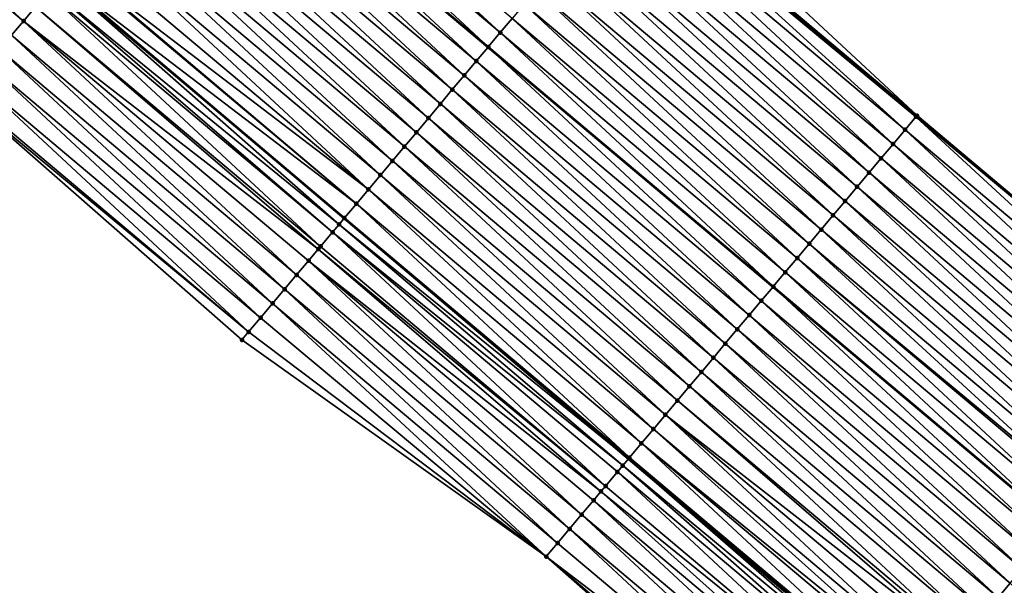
# Model space of a CAD drawing. Header units: feet. Extents: x 2017353 to 2024169, y 808050 to 818690.
# Tile 129 of 256: x 2017718 to 2017771, y 818279 to 818310. Entities that reach past the tile are written whole.
import ezdxf

# ---------------------------------------------------------------- set-up
doc = ezdxf.new("R2010")
doc.units = ezdxf.units.FT
doc.header["$MEASUREMENT"] = 0
for name, color, linetype, lineweight in [('EP_Travel Lane', 172, 'Continuous', 53), ('SB-Road Shots', 141, 'Continuous', 100), ('SB-Road X-Section', 40, 'Continuous', 13), ('STRIPING', 60, 'Continuous', 53)]:
    doc.layers.add(name, color=color, linetype=linetype, lineweight=lineweight)
doc.layers.add('I-77-MM15-17_SB-Surface-BORDER', color=7, linetype='Continuous')
doc.layers.add('I-77-MM15-17_SB-Surface-TIN', color=7, linetype='Continuous')

msp = doc.modelspace()

# ---------------------------------------------------------------- linework, layer by layer
at = {"layer": 'EP_Travel Lane'}
for points in [[(2017643.864532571, 818407.4377729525, 275.885903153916), (2017659.161856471, 818394.5552718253, 275.702010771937), (2017674.456626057, 818381.6877561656, 275.5280251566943), (2017689.764920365, 818368.8178624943, 275.378852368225), (2017705.073134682, 818355.9480360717, 275.2171115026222), (2017720.381397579, 818343.0781688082, 275.0630044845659), (2017735.68966035, 818330.2083016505, 274.9088807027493), (2017750.997835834, 818317.338507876, 274.7410282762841), (2017766.306006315, 818304.4687183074, 274.5723861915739), (2017781.614165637, 818291.5989381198, 274.4019925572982), (2017796.92232634, 818278.7291567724, 274.2318107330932), (2017812.230470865, 818265.8593890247, 274.0590953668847), (2017827.539320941, 818252.9853399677, 273.878404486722), (2017842.844323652, 818240.1119363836, 273.6979769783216)], [(2017643.932074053, 818376.476048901, 275.2581242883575), (2017659.216473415, 818363.5659910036, 275.0733244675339), (2017674.481934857, 818350.6450725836, 274.9300880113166), (2017689.747220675, 818337.7243028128, 274.7591509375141), (2017705.01265402, 818324.8034081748, 274.6114803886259), (2017720.278141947, 818311.8824673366, 274.4724148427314), (2017735.543420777, 818298.9617034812, 274.3003792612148), (2017750.80865006, 818286.0409815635, 274.1205327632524), (2017766.073882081, 818273.1202573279, 273.9411159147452), (2017781.339145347, 818260.1995066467, 273.7666296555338), (2017796.604394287, 818247.278768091, 273.5898770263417), (2017811.895627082, 818234.39319092, 273.3838735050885), (2017827.208647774, 818221.5290658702, 273.2230274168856), (2017842.521605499, 818208.6649937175, 273.0523316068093)]]:
    msp.add_polyline3d(points, dxfattribs=at)
at = {"layer": 'I-77-MM15-17_SB-Surface-BORDER', "color": 3, "linetype": 'Continuous', "lineweight": -3}
for points in [[(2017644.287278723, 818407.9399616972, 275.8694936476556), (2017659.215244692, 818394.6186659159, 275.7021547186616), (2017674.4635599, 818381.6960045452, 275.5279622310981), (2017689.952734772, 818369.0412532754, 275.3794700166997), (2017705.948071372, 818356.9887123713, 275.2194896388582), (2017721.031836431, 818343.8518593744, 275.0617655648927), (2017736.33999287, 818330.9820817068, 274.8909142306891), (2017751.648237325, 818318.1122300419, 274.733900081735), (2017766.312940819, 818304.4769667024, 274.5723830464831), (2017781.621100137, 818291.6071866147, 274.4019811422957), (2017797.267331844, 818279.139498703, 274.2341506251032), (2017812.46875516, 818266.1428200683, 274.0590878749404), (2017828.094109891, 818253.6450258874, 273.8702814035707), (2017844.485018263, 818242.0625397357, 273.6975767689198)], [(2017841.416976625, 818207.3521474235, 273.0190924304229), (2017826.559394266, 818220.7573008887, 273.2135307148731), (2017810.427041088, 818232.6476979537, 273.3462616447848), (2017794.21558387, 818244.4383593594, 273.512512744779), (2017777.604777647, 818255.7595397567, 273.61678531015), (2017761.406667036, 818267.5712990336, 273.7449264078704), (2017746.392745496, 818280.7905697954, 273.9536691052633), (2017730.046090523, 818292.425761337, 274.0724665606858), (2017715.003765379, 818305.6119222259, 274.2289093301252), (2017700.319797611, 818319.2242442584, 274.3925274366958), (2017685.966953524, 818333.229946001, 274.5933572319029), (2017672.083489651, 818347.7932672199, 274.8477976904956), (2017656.551811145, 818360.3978139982, 274.9690070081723), (2017642.417888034, 818374.6786564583, 275.2063490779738)]]:
    msp.add_polyline3d(points, dxfattribs=at)
at = {"layer": 'I-77-MM15-17_SB-Surface-TIN', "color": 128, "linetype": 'Continuous', "lineweight": -3}
for points in [[(2017718.318531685, 818309.5525004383, 274.401009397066), (2017703.537761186, 818323.0497164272, 274.5617245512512), (2017703.010149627, 818322.4224677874, 274.5363888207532)], [(2017718.318531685, 818309.5525004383, 274.401009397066), (2017718.95780461, 818310.3125169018, 274.4301807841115), (2017703.537761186, 818323.0497164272, 274.5617245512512)], [(2017717.674807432, 818308.7872428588, 274.3676876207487), (2017718.318531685, 818309.5525004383, 274.401009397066), (2017703.010149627, 818322.4224677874, 274.5363888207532)], [(2017743.924769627, 818308.9281106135, 274.526404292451), (2017729.205438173, 818322.498165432, 274.7057675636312), (2017728.616487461, 818321.7979939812, 274.6774887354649)], [(2017743.924769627, 818308.9281106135, 274.526404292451), (2017744.568440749, 818309.6934128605, 274.5513714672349), (2017729.205438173, 818322.498165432, 274.7057675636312)], [(2017743.281088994, 818308.1628163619, 274.4999416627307), (2017728.616487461, 818321.7979939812, 274.6774887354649), (2017727.972798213, 818321.032706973, 274.649671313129)], [(2017743.281088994, 818308.1628163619, 274.4999416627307), (2017743.924769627, 818308.9281106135, 274.526404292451), (2017728.616487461, 818321.7979939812, 274.6774887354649)], [(2017742.637444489, 818307.3974917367, 274.4791600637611), (2017727.964802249, 818321.0231995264, 274.6494020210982), (2017727.329148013, 818320.2673871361, 274.6279941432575)], [(2017727.972798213, 818321.032706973, 274.649671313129), (2017727.964802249, 818321.0231995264, 274.6494020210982), (2017743.273093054, 818308.1533088, 274.4996834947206)], [(2017742.637444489, 818307.3974917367, 274.4791600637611), (2017743.273093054, 818308.1533088, 274.4996834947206), (2017727.964802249, 818321.0231995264, 274.6494020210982)], [(2017743.281088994, 818308.1628163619, 274.4999416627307), (2017727.972798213, 818321.032706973, 274.649671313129), (2017743.273093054, 818308.1533088, 274.4996834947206)], [(2017741.99380459, 818306.6321632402, 274.4591025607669), (2017727.329148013, 818320.2673871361, 274.6279941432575), (2017726.685508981, 818319.5020579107, 274.6080729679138)], [(2017741.99380459, 818306.6321632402, 274.4591025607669), (2017742.637444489, 818307.3974917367, 274.4791600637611), (2017727.329148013, 818320.2673871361, 274.6279941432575)], [(2017741.350159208, 818305.866839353, 274.4381829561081), (2017726.685508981, 818319.5020579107, 274.6080729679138), (2017726.041881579, 818318.736718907, 274.5899807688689)], [(2017741.350159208, 818305.866839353, 274.4381829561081), (2017741.99380459, 818306.6321632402, 274.4591025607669), (2017726.685508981, 818319.5020579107, 274.6080729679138)], [(2017740.706529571, 818305.101502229, 274.4197391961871), (2017726.041881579, 818318.736718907, 274.5899807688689), (2017725.398265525, 818317.9713703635, 274.5736728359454)], [(2017740.706529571, 818305.101502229, 274.4197391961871), (2017741.350159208, 818305.866839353, 274.4381829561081), (2017726.041881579, 818318.736718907, 274.5899807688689)], [(2017740.062905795, 818304.3361601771, 274.4022170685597), (2017725.398265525, 818317.9713703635, 274.5736728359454), (2017724.754657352, 818317.2060151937, 274.5586043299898)], [(2017740.062905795, 818304.3361601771, 274.4022170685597), (2017740.706529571, 818305.101502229, 274.4197391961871), (2017725.398265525, 818317.9713703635, 274.5736728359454)], [(2017766.312940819, 818304.4769667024, 274.5723830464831), (2017751.648237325, 818318.1122300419, 274.733900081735), (2017751.004770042, 818317.346756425, 274.7409858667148)], [(2017766.257371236, 818304.4108682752, 274.5724082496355), (2017750.997835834, 818317.338507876, 274.7410282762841), (2017750.861414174, 818317.1762282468, 274.7418626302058)], [(2017766.312940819, 818304.4769667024, 274.5723830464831), (2017751.004770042, 818317.346756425, 274.7409858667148), (2017750.997835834, 818317.338507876, 274.7410282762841)], [(2017766.312940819, 818304.4769667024, 274.5723830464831), (2017750.997835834, 818317.338507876, 274.7410282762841), (2017766.306006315, 818304.4687183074, 274.5723861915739)], [(2017766.257371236, 818304.4108682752, 274.5724082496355), (2017766.306006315, 818304.4687183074, 274.5723861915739), (2017750.997835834, 818317.338507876, 274.7410282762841)], [(2017739.41928544, 818303.5708152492, 274.3852329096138), (2017724.754657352, 818317.2060151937, 274.5586043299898), (2017724.111039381, 818316.4406682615, 274.5419950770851)], [(2017739.41928544, 818303.5708152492, 274.3852329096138), (2017740.062905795, 818304.3361601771, 274.4022170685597), (2017724.754657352, 818317.2060151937, 274.5586043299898)], [(2017765.669369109, 818303.7115808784, 274.5630483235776), (2017750.861414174, 818317.1762282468, 274.7418626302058), (2017750.361200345, 818316.5813689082, 274.7319675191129)], [(2017765.669369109, 818303.7115808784, 274.5630483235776), (2017766.257371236, 818304.4108682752, 274.5724082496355), (2017750.861414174, 818317.1762282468, 274.7418626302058)], [(2017738.77566259, 818302.8054724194, 274.3678563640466), (2017724.111039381, 818316.4406682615, 274.5419950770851), (2017723.467424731, 818315.6753185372, 274.5259080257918)], [(2017738.77566259, 818302.8054724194, 274.3678563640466), (2017739.41928544, 818303.5708152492, 274.3852329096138), (2017724.111039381, 818316.4406682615, 274.5419950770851)], [(2017765.025693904, 818302.9462820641, 274.5374393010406), (2017750.361200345, 818316.5813689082, 274.7319675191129), (2017749.717512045, 818315.8160811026, 274.704299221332)], [(2017765.025693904, 818302.9462820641, 274.5374393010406), (2017765.669369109, 818303.7115808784, 274.5630483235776), (2017750.361200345, 818316.5813689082, 274.7319675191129)], [(2017738.132036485, 818302.0401323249, 274.3499681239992), (2017723.467424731, 818315.6753185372, 274.5259080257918), (2017722.823822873, 818314.9099580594, 274.5118322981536)], [(2017738.132036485, 818302.0401323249, 274.3499681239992), (2017738.77566259, 818302.8054724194, 274.3678563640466), (2017723.467424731, 818315.6753185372, 274.5259080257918)], [(2017764.382031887, 818302.1809721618, 274.5139041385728), (2017749.717512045, 818315.8160811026, 274.704299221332), (2017749.073858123, 818315.0507643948, 274.6820367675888)], [(2017764.382031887, 818302.1809721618, 274.5139041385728), (2017765.025693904, 818302.9462820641, 274.5374393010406), (2017749.717512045, 818315.8160811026, 274.704299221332)], [(2017737.488422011, 818301.2747824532, 274.3339086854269), (2017722.823822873, 818314.9099580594, 274.5118322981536), (2017722.180232, 818314.1445883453, 274.4994841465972)], [(2017737.488422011, 818301.2747824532, 274.3339086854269), (2017738.132036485, 818302.0401323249, 274.3499681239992), (2017722.823822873, 818314.9099580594, 274.5118322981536)], [(2017763.738393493, 818301.4156423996, 274.4940836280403), (2017749.073858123, 818315.0507643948, 274.6820367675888), (2017748.430232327, 818314.2854240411, 274.664197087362)], [(2017763.738393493, 818301.4156423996, 274.4940836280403), (2017764.382031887, 818302.1809721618, 274.5139041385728), (2017749.073858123, 818315.0507643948, 274.6820367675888)], [(2017736.844836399, 818300.5094083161, 274.3223877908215), (2017722.180232, 818314.1445883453, 274.4994841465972), (2017721.536651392, 818313.3792100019, 274.488749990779)], [(2017736.844836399, 818300.5094083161, 274.3223877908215), (2017737.488422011, 818301.2747824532, 274.3339086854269), (2017722.180232, 818314.1445883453, 274.4994841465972)], [(2017763.094763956, 818300.6503051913, 274.4756558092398), (2017748.430232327, 818314.2854240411, 274.664197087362), (2017747.786621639, 818313.5200709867, 274.6487328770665)], [(2017763.094763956, 818300.6503051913, 274.4756558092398), (2017763.738393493, 818301.4156423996, 274.4940836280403), (2017748.430232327, 818314.2854240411, 274.664197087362)], [(2017736.844836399, 818300.5094083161, 274.3223877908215), (2017721.536651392, 818313.3792100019, 274.488749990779), (2017720.931371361, 818312.659371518, 274.4793602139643)], [(2017762.451129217, 818299.8849723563, 274.4564100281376), (2017747.786621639, 818313.5200709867, 274.6487328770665), (2017747.143010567, 818312.7547182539, 274.6332085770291)], [(2017762.451129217, 818299.8849723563, 274.4564100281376), (2017763.094763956, 818300.6503051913, 274.4756558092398), (2017747.786621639, 818313.5200709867, 274.6487328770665)], [(2017736.20126141, 818299.7440252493, 274.3125371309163), (2017720.893076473, 818312.6138268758, 274.4789104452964), (2017720.278141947, 818311.8824673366, 274.4724148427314)], [(2017736.20126141, 818299.7440252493, 274.3125371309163), (2017720.931371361, 818312.659371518, 274.4793602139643), (2017720.893076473, 818312.6138268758, 274.4789104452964)], [(2017736.20126141, 818299.7440252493, 274.3125371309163), (2017736.844836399, 818300.5094083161, 274.3223877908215), (2017720.931371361, 818312.659371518, 274.4793602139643)], [(2017761.807507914, 818299.1196282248, 274.4392771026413), (2017747.143010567, 818312.7547182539, 274.6332085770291), (2017746.499377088, 818311.9893843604, 274.6141605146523)], [(2017761.807507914, 818299.1196282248, 274.4392771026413), (2017762.451129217, 818299.8849723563, 274.4564100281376), (2017747.143010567, 818312.7547182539, 274.6332085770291)], [(2017761.163874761, 818298.354294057, 274.4202805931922), (2017746.499377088, 818311.9893843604, 274.6141605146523), (2017745.855736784, 818311.2240562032, 274.5940395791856)], [(2017761.163874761, 818298.354294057, 274.4202805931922), (2017761.807507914, 818299.1196282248, 274.4392771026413), (2017746.499377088, 818311.9893843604, 274.6141605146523)], [(2017735.264846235, 818298.630443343, 274.2930467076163), (2017720.249520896, 818311.8484274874, 274.4721125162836), (2017719.770050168, 818311.2782605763, 274.4607284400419)], [(2017720.249520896, 818311.8484274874, 274.4721125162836), (2017735.543420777, 818298.9617034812, 274.3003792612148), (2017720.278141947, 818311.8824673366, 274.4724148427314)], [(2017735.264846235, 818298.630443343, 274.2930467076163), (2017735.543420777, 818298.9617034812, 274.3003792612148), (2017720.249520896, 818311.8484274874, 274.4721125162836)], [(2017735.557674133, 818298.9786525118, 274.30075443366), (2017720.278141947, 818311.8824673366, 274.4724148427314), (2017735.543420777, 818298.9617034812, 274.3003792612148)], [(2017735.557674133, 818298.9786525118, 274.30075443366), (2017736.20126141, 818299.7440252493, 274.3125371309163), (2017720.278141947, 818311.8824673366, 274.4724148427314)], [(2017734.270367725, 818297.4480178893, 274.2564552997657), (2017719.605902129, 818311.0830812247, 274.4553780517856), (2017718.962230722, 818310.317779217, 274.4303661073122)], [(2017734.914039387, 818298.2133196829, 274.2815073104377), (2017719.770050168, 818311.2782605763, 274.4607284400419), (2017719.605902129, 818311.0830812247, 274.4553780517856)], [(2017734.270367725, 818297.4480178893, 274.2564552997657), (2017734.914039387, 818298.2133196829, 274.2815073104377), (2017719.605902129, 818311.0830812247, 274.4553780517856)], [(2017734.914039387, 818298.2133196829, 274.2815073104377), (2017735.264846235, 818298.630443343, 274.2930467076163), (2017719.770050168, 818311.2782605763, 274.4607284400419)], [(2017760.520214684, 818297.588982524, 274.3970504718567), (2017745.855736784, 818311.2240562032, 274.5940395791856), (2017745.21209316, 818310.458730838, 274.5733963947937)], [(2017760.520214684, 818297.588982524, 274.3970504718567), (2017761.163874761, 818298.354294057, 274.4202805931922), (2017745.855736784, 818311.2240562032, 274.5940395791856)], [(2017759.876550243, 818296.8236746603, 274.3731340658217), (2017745.21209316, 818310.458730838, 274.5733963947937), (2017744.568440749, 818309.6934128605, 274.5513714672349)], [(2017759.876550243, 818296.8236746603, 274.3731340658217), (2017760.520214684, 818297.588982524, 274.3970504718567), (2017745.21209316, 818310.458730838, 274.5733963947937)], [(2017734.151183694, 818297.3063153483, 274.2515948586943), (2017718.95780461, 818310.3125169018, 274.4301807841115), (2017718.318531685, 818309.5525004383, 274.401009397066)], [(2017734.270367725, 818297.4480178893, 274.2564552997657), (2017718.962230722, 818310.317779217, 274.4303661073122), (2017718.95780461, 818310.3125169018, 274.4301807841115)], [(2017734.151183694, 818297.3063153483, 274.2515948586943), (2017734.270367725, 818297.4480178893, 274.2564552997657), (2017718.95780461, 818310.3125169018, 274.4301807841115)], [(2017732.982996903, 818295.9174374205, 274.2020273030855), (2017718.318531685, 818309.5525004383, 274.401009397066), (2017717.674807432, 818308.7872428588, 274.3676876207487)], [(2017732.982996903, 818295.9174374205, 274.2020273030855), (2017733.626685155, 818296.6827252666, 274.2296880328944), (2017718.318531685, 818309.5525004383, 274.401009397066)], [(2017733.626685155, 818296.6827252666, 274.2296880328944), (2017734.151183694, 818297.3063153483, 274.2515948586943), (2017718.318531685, 818309.5525004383, 274.401009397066)], [(2017759.232894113, 818296.0583598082, 274.3505247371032), (2017744.568440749, 818309.6934128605, 274.5513714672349), (2017743.924769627, 818308.9281106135, 274.526404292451)], [(2017759.232894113, 818296.0583598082, 274.3505247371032), (2017759.876550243, 818296.8236746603, 274.3731340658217), (2017744.568440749, 818309.6934128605, 274.5513714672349)], [(2017732.339307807, 818295.1521502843, 274.1742338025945), (2017717.674807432, 818308.7872428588, 274.3676876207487), (2017717.031077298, 818308.0219902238, 274.333441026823)], [(2017732.339307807, 818295.1521502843, 274.1742338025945), (2017732.982996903, 818295.9174374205, 274.2020273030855), (2017717.674807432, 818308.7872428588, 274.3676876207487)], [(2017758.589250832, 818295.2930341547, 274.3299357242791), (2017743.924769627, 818308.9281106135, 274.526404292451), (2017743.281088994, 818308.1628163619, 274.4999416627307)], [(2017758.589250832, 818295.2930341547, 274.3299357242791), (2017759.232894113, 818296.0583598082, 274.3505247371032), (2017743.924769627, 818308.9281106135, 274.526404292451)], [(2017731.695619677, 818294.386862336, 274.1465921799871), (2017717.031077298, 818308.0219902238, 274.333441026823), (2017716.387353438, 818307.2567323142, 274.300181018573)], [(2017731.695619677, 818294.386862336, 274.1465921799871), (2017732.339307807, 818295.1521502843, 274.1742338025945), (2017717.031077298, 818308.0219902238, 274.333441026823)], [(2017757.945608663, 818294.527707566, 274.3095215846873), (2017743.273093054, 818308.1533088, 274.4996834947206), (2017742.637444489, 818307.3974917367, 274.4791600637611)], [(2017743.281088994, 818308.1628163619, 274.4999416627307), (2017743.273093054, 818308.1533088, 274.4996834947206), (2017758.581254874, 818295.2835265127, 274.3296821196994)], [(2017757.945608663, 818294.527707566, 274.3095215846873), (2017758.581254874, 818295.2835265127, 274.3296821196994), (2017743.273093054, 818308.1533088, 274.4996834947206)], [(2017758.589250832, 818295.2930341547, 274.3299357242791), (2017743.281088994, 818308.1628163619, 274.4999416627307), (2017758.581254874, 818295.2835265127, 274.3296821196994)], [(2017731.051930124, 818293.6215755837, 274.1187268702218), (2017716.387353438, 818307.2567323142, 274.300181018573), (2017715.743630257, 818306.4914738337, 274.2670277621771)], [(2017731.051930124, 818293.6215755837, 274.1187268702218), (2017731.695619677, 818294.386862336, 274.1465921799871), (2017716.387353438, 818307.2567323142, 274.300181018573)], [(2017757.301970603, 818293.7623775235, 274.2897535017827), (2017742.637444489, 818307.3974917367, 274.4791600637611), (2017741.99380459, 818306.6321632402, 274.4591025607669)], [(2017757.301970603, 818293.7623775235, 274.2897535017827), (2017757.945608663, 818294.527707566, 274.3095215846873), (2017742.637444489, 818307.3974917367, 274.4791600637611)], [(2017730.408234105, 818292.8562942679, 274.0898447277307), (2017715.743630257, 818306.4914738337, 274.2670277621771), (2017715.099907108, 818305.7262153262, 274.2338795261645)], [(2017730.408234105, 818292.8562942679, 274.0898447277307), (2017731.051930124, 818293.6215755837, 274.1187268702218), (2017715.743630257, 818306.4914738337, 274.2670277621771)], [(2017756.658338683, 818292.9970423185, 274.2709509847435), (2017741.99380459, 818306.6321632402, 274.4591025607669), (2017741.350159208, 818305.866839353, 274.4381829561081)], [(2017756.658338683, 818292.9970423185, 274.2709509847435), (2017757.301970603, 818293.7623775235, 274.2897535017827), (2017741.99380459, 818306.6321632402, 274.4591025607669)], [(2017730.408234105, 818292.8562942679, 274.0898447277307), (2017715.099907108, 818305.7262153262, 274.2338795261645), (2017715.003765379, 818305.6119222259, 274.2289093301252)], [(2017730.046090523, 818292.425761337, 274.0724665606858), (2017730.408234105, 818292.8562942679, 274.0898447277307), (2017715.003765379, 818305.6119222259, 274.2289093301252)], [(2017756.014705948, 818292.2317077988, 274.2520203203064), (2017741.350159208, 818305.866839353, 274.4381829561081), (2017740.706529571, 818305.101502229, 274.4197391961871)], [(2017756.014705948, 818292.2317077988, 274.2520203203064), (2017756.658338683, 818292.9970423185, 274.2709509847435), (2017741.350159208, 818305.866839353, 274.4381829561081)], [(2017755.371074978, 818291.4663717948, 274.2333672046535), (2017740.706529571, 818305.101502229, 274.4197391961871), (2017740.062905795, 818304.3361601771, 274.4022170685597)], [(2017755.371074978, 818291.4663717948, 274.2333672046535), (2017756.014705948, 818292.2317077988, 274.2520203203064), (2017740.706529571, 818305.101502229, 274.4197391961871)], [(2017754.727444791, 818290.7010351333, 274.2148371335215), (2017740.062905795, 818304.3361601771, 274.4022170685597), (2017739.41928544, 818303.5708152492, 274.3852329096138)], [(2017754.727444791, 818290.7010351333, 274.2148371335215), (2017755.371074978, 818291.4663717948, 274.2333672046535), (2017740.062905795, 818304.3361601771, 274.4022170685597)], [(2017780.977527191, 818290.8418018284, 274.3924522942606), (2017766.257371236, 818304.4108682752, 274.5724082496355), (2017765.669369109, 818303.7115808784, 274.5630483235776)], [(2017766.257371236, 818304.4108682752, 274.5724082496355), (2017781.614165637, 818291.5989381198, 274.4019925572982), (2017766.306006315, 818304.4687183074, 274.5723861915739)], [(2017780.977527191, 818290.8418018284, 274.3924522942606), (2017781.614165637, 818291.5989381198, 274.4019925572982), (2017766.257371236, 818304.4108682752, 274.5724082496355)], [(2017781.614559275, 818291.5994062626, 274.4019984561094), (2017766.312940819, 818304.4769667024, 274.5723830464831), (2017766.306006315, 818304.4687183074, 274.5723861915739)], [(2017781.614559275, 818291.5994062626, 274.4019984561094), (2017766.306006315, 818304.4687183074, 274.5723861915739), (2017781.614165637, 818291.5989381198, 274.4019925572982)], [(2017781.614559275, 818291.5994062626, 274.4019984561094), (2017781.621100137, 818291.6071866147, 274.4019811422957), (2017766.312940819, 818304.4769667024, 274.5723830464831)], [(2017754.083816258, 818289.935697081, 274.1965671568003), (2017739.41928544, 818303.5708152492, 274.3852329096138), (2017738.77566259, 818302.8054724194, 274.3678563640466)], [(2017754.083816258, 818289.935697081, 274.1965671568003), (2017754.727444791, 818290.7010351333, 274.2148371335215), (2017739.41928544, 818303.5708152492, 274.3852329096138)], [(2017780.333872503, 818290.0764857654, 274.3700694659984), (2017765.669369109, 818303.7115808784, 274.5630483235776), (2017765.025693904, 818302.9462820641, 274.5374393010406)], [(2017780.333872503, 818290.0764857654, 274.3700694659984), (2017780.977527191, 818290.8418018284, 274.3924522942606), (2017765.669369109, 818303.7115808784, 274.5630483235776)], [(2017753.440191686, 818289.1703556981, 274.1789201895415), (2017738.77566259, 818302.8054724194, 274.3678563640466), (2017738.132036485, 818302.0401323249, 274.3499681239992)], [(2017753.440191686, 818289.1703556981, 274.1789201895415), (2017754.083816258, 818289.935697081, 274.1965671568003), (2017738.77566259, 818302.8054724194, 274.3678563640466)], [(2017779.690214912, 818289.3111721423, 274.3472302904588), (2017765.025693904, 818302.9462820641, 274.5374393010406), (2017764.382031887, 818302.1809721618, 274.5139041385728)], [(2017779.690214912, 818289.3111721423, 274.3472302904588), (2017780.333872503, 818290.0764857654, 274.3700694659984), (2017765.025693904, 818302.9462820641, 274.5374393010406)], [(2017752.796580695, 818288.4050028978, 274.1634086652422), (2017738.132036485, 818302.0401323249, 274.3499681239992), (2017737.488422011, 818301.2747824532, 274.3339086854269)], [(2017752.796580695, 818288.4050028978, 274.1634086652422), (2017753.440191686, 818289.1703556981, 274.1789201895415), (2017738.132036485, 818302.0401323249, 274.3499681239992)], [(2017779.046571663, 818288.5458464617, 274.3266463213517), (2017764.382031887, 818302.1809721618, 274.5139041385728), (2017763.738393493, 818301.4156423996, 274.4940836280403)], [(2017779.046571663, 818288.5458464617, 274.3266463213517), (2017779.690214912, 818289.3111721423, 274.3472302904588), (2017764.382031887, 818302.1809721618, 274.5139041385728)], [(2017778.402936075, 818287.7805143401, 274.3072670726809), (2017763.738393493, 818301.4156423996, 274.4940836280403), (2017763.094763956, 818300.6503051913, 274.4756558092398)], [(2017778.402936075, 818287.7805143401, 274.3072670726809), (2017779.046571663, 818288.5458464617, 274.3266463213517), (2017763.738393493, 818301.4156423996, 274.4940836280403)], [(2017752.152980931, 818287.639640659, 274.1496625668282), (2017737.488422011, 818301.2747824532, 274.3339086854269), (2017736.844836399, 818300.5094083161, 274.3223877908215)], [(2017752.152980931, 818287.639640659, 274.1496625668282), (2017752.796580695, 818288.4050028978, 274.1634086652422), (2017737.488422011, 818301.2747824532, 274.3339086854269)], [(2017751.509385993, 818286.8742743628, 274.136675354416), (2017736.844836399, 818300.5094083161, 274.3223877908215), (2017736.20126141, 818299.7440252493, 274.3125371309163)], [(2017751.509385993, 818286.8742743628, 274.136675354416), (2017752.152980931, 818287.639640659, 274.1496625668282), (2017736.844836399, 818300.5094083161, 274.3223877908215)], [(2017777.759308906, 818287.0151751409, 274.2892116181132), (2017763.094763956, 818300.6503051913, 274.4756558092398), (2017762.451129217, 818299.8849723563, 274.4564100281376)], [(2017777.759308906, 818287.0151751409, 274.2892116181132), (2017778.402936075, 818287.7805143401, 274.3072670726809), (2017763.094763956, 818300.6503051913, 274.4756558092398)], [(2017777.115681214, 818286.2498363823, 274.2710737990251), (2017762.451129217, 818299.8849723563, 274.4564100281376), (2017761.807507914, 818299.1196282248, 274.4392771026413)], [(2017777.115681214, 818286.2498363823, 274.2710737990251), (2017777.759308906, 818287.0151751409, 274.2892116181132), (2017762.451129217, 818299.8849723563, 274.4564100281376)], [(2017750.865780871, 818286.1089166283, 274.1220867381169), (2017736.20126141, 818299.7440252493, 274.3125371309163), (2017735.557674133, 818298.9786525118, 274.30075443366)], [(2017750.865780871, 818286.1089166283, 274.1220867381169), (2017751.509385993, 818286.8742743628, 274.136675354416), (2017736.20126141, 818299.7440252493, 274.3125371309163)], [(2017735.264846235, 818298.630443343, 274.2930467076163), (2017750.80865006, 818286.0409815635, 274.1205327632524), (2017735.543420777, 818298.9617034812, 274.3003792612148)], [(2017750.865780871, 818286.1089166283, 274.1220867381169), (2017735.557674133, 818298.9786525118, 274.30075443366), (2017735.543420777, 818298.9617034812, 274.3003792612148)], [(2017750.865780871, 818286.1089166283, 274.1220867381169), (2017735.543420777, 818298.9617034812, 274.3003792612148), (2017750.80865006, 818286.0409815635, 274.1205327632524)], [(2017776.472036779, 818285.484511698, 274.2503034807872), (2017761.807507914, 818299.1196282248, 274.4392771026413), (2017761.163874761, 818298.354294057, 274.4202805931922)], [(2017776.472036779, 818285.484511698, 274.2503034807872), (2017777.115681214, 818286.2498363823, 274.2710737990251), (2017761.807507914, 818299.1196282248, 274.4392771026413)], [(2017749.578494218, 818284.578265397, 274.0808945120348), (2017734.914039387, 818298.2133196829, 274.2815073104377), (2017734.270367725, 818297.4480178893, 274.2564552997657)], [(2017750.505062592, 818285.6799813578, 274.1122750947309), (2017735.264846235, 818298.630443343, 274.2930467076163), (2017734.914039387, 818298.2133196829, 274.2815073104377)], [(2017749.578494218, 818284.578265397, 274.0808945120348), (2017750.222150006, 818285.3435805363, 274.1034501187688), (2017734.914039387, 818298.2133196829, 274.2815073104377)], [(2017750.222150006, 818285.3435805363, 274.1034501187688), (2017750.505062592, 818285.6799813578, 274.1122750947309), (2017734.914039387, 818298.2133196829, 274.2815073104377)], [(2017750.505062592, 818285.6799813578, 274.1122750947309), (2017750.80865006, 818286.0409815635, 274.1205327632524), (2017735.264846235, 818298.630443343, 274.2930467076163)], [(2017775.828372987, 818284.719203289, 274.2264890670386), (2017761.163874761, 818298.354294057, 274.4202805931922), (2017760.520214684, 818297.588982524, 274.3970504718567)], [(2017775.828372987, 818284.719203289, 274.2264890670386), (2017776.472036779, 818285.484511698, 274.2503034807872), (2017761.163874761, 818298.354294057, 274.4202805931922)], [(2017749.334286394, 818284.2879070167, 274.0717237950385), (2017734.151183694, 818297.3063153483, 274.2515948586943), (2017733.626685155, 818296.6827252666, 274.2296880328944)], [(2017749.578494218, 818284.578265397, 274.0808945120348), (2017734.270367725, 818297.4480178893, 274.2564552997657), (2017734.151183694, 818297.3063153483, 274.2515948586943)], [(2017749.334286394, 818284.2879070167, 274.0717237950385), (2017749.578494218, 818284.578265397, 274.0808945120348), (2017734.151183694, 818297.3063153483, 274.2515948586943)], [(2017775.269621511, 818284.0548682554, 274.2047578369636), (2017760.520214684, 818297.588982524, 274.3970504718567), (2017759.876550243, 818296.8236746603, 274.3731340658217)], [(2017775.269621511, 818284.0548682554, 274.2047578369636), (2017775.828372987, 818284.719203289, 274.2264890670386), (2017760.520214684, 818297.588982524, 274.3970504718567)], [(2017748.291151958, 818283.0476609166, 274.030958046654), (2017733.626685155, 818296.6827252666, 274.2296880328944), (2017732.982996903, 818295.9174374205, 274.2020273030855)], [(2017748.291151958, 818283.0476609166, 274.030958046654), (2017748.934825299, 818283.8129612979, 274.0562739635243), (2017733.626685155, 818296.6827252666, 274.2296880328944)], [(2017748.934825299, 818283.8129612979, 274.0562739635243), (2017749.334286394, 818284.2879070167, 274.0717237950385), (2017733.626685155, 818296.6827252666, 274.2296880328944)], [(2017774.541030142, 818283.1885992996, 274.1764607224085), (2017759.876550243, 818296.8236746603, 274.3731340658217), (2017759.232894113, 818296.0583598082, 274.3505247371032)], [(2017774.541030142, 818283.1885992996, 274.1764607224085), (2017775.184701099, 818283.9539016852, 274.2014017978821), (2017759.876550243, 818296.8236746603, 274.3731340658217)], [(2017775.184701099, 818283.9539016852, 274.2014017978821), (2017775.269621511, 818284.0548682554, 274.2047578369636), (2017759.876550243, 818296.8236746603, 274.3731340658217)], [(2017747.647476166, 818282.2823625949, 274.0052569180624), (2017732.982996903, 818295.9174374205, 274.2020273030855), (2017732.339307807, 818295.1521502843, 274.1742338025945)], [(2017747.647476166, 818282.2823625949, 274.0052569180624), (2017748.291151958, 818283.0476609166, 274.030958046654), (2017732.982996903, 818295.9174374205, 274.2020273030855)], [(2017773.897382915, 818282.4232769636, 274.1552512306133), (2017759.232894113, 818296.0583598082, 274.3505247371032), (2017758.589250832, 818295.2930341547, 274.3299357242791)], [(2017773.897382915, 818282.4232769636, 274.1552512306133), (2017774.541030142, 818283.1885992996, 274.1764607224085), (2017759.232894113, 818296.0583598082, 274.3505247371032)], [(2017747.003797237, 818281.5170669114, 273.9790622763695), (2017732.339307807, 818295.1521502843, 274.1742338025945), (2017731.695619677, 818294.386862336, 274.1465921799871)], [(2017747.003797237, 818281.5170669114, 273.9790622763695), (2017747.647476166, 818282.2823625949, 274.0052569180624), (2017732.339307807, 818295.1521502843, 274.1742338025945)], [(2017773.253756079, 818281.6579374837, 274.1372482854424), (2017758.581254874, 818295.2835265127, 274.3296821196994), (2017757.945608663, 818294.527707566, 274.3095215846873)], [(2017758.589250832, 818295.2930341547, 274.3299357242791), (2017758.581254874, 818295.2835265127, 274.3296821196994), (2017773.8893871, 818282.4137691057, 274.1550275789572)], [(2017773.253756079, 818281.6579374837, 274.1372482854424), (2017773.8893871, 818282.4137691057, 274.1550275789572), (2017758.581254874, 818295.2835265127, 274.3296821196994)], [(2017773.897382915, 818282.4232769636, 274.1552512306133), (2017758.589250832, 818295.2930341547, 274.3299357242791), (2017773.8893871, 818282.4137691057, 274.1550275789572)], [(2017772.610124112, 818280.8926023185, 274.1184383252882), (2017757.945608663, 818294.527707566, 274.3095215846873), (2017757.301970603, 818293.7623775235, 274.2897535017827)], [(2017772.610124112, 818280.8926023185, 274.1184383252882), (2017773.253756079, 818281.6579374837, 274.1372482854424), (2017757.945608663, 818294.527707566, 274.3095215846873)], [(2017746.392745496, 818280.7905697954, 273.9536691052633), (2017731.695619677, 818294.386862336, 274.1465921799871), (2017731.051930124, 818293.6215755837, 274.1187268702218)], [(2017746.392745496, 818280.7905697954, 273.9536691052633), (2017747.003797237, 818281.5170669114, 273.9790622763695), (2017731.695619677, 818294.386862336, 274.1465921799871)], [(2017746.392745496, 818280.7905697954, 273.9536691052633), (2017731.051930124, 818293.6215755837, 274.1187268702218), (2017730.408234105, 818292.8562942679, 274.0898447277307)], [(2017771.966489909, 818280.1272690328, 274.0992768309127), (2017757.301970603, 818293.7623775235, 274.2897535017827), (2017756.658338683, 818292.9970423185, 274.2709509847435)], [(2017771.966489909, 818280.1272690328, 274.0992768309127), (2017772.610124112, 818280.8926023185, 274.1184383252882), (2017757.301970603, 818293.7623775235, 274.2897535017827)], [(2017771.322868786, 818279.3619247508, 274.0821720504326), (2017756.658338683, 818292.9970423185, 274.2709509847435), (2017756.014705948, 818292.2317077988, 274.2520203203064)], [(2017771.322868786, 818279.3619247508, 274.0821720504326), (2017771.966489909, 818280.1272690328, 274.0992768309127), (2017756.658338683, 818292.9970423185, 274.2709509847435)], [(2017746.392745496, 818280.7905697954, 273.9536691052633), (2017730.408234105, 818292.8562942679, 274.0898447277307), (2017730.046090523, 818292.425761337, 274.0724665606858)], [(2017770.679258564, 818278.5965713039, 274.066781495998), (2017756.014705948, 818292.2317077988, 274.2520203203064), (2017755.371074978, 818291.4663717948, 274.2333672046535)], [(2017770.679258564, 818278.5965713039, 274.066781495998), (2017771.322868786, 818279.3619247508, 274.0821720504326), (2017756.014705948, 818292.2317077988, 274.2520203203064)], [(2017770.035639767, 818277.8312250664, 274.0500425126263), (2017755.371074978, 818291.4663717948, 274.2333672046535), (2017754.727444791, 818290.7010351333, 274.2148371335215)], [(2017770.035639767, 818277.8312250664, 274.0500425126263), (2017770.679258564, 818278.5965713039, 274.066781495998), (2017755.371074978, 818291.4663717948, 274.2333672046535)], [(2017769.392019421, 818277.0658801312, 274.0330599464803), (2017754.727444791, 818290.7010351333, 274.2148371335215), (2017754.083816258, 818289.935697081, 274.1965671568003)], [(2017769.392019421, 818277.0658801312, 274.0330599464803), (2017770.035639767, 818277.8312250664, 274.0500425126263), (2017754.727444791, 818290.7010351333, 274.2148371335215)], [(2017768.748409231, 818276.300526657, 274.017674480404), (2017754.083816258, 818289.935697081, 274.1965671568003), (2017753.440191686, 818289.1703556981, 274.1789201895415)], [(2017768.748409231, 818276.300526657, 274.017674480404), (2017769.392019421, 818277.0658801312, 274.0330599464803), (2017754.083816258, 818289.935697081, 274.1965671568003)], [(2017768.590466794, 818276.1127059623, 274.01408177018), (2017753.440191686, 818289.1703556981, 274.1789201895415), (2017752.796580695, 818288.4050028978, 274.1634086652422)], [(2017768.590466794, 818276.1127059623, 274.01408177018), (2017768.748409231, 818276.300526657, 274.017674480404), (2017753.440191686, 818289.1703556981, 274.1789201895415)], [(2017767.461188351, 818274.7698201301, 273.9868247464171), (2017752.796580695, 818288.4050028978, 274.1634086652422), (2017752.152980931, 818287.639640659, 274.1496625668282)], [(2017767.461188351, 818274.7698201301, 273.9868247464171), (2017768.104802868, 818275.5351699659, 274.0028907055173), (2017752.796580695, 818288.4050028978, 274.1634086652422)], [(2017768.104802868, 818275.5351699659, 274.0028907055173), (2017768.590466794, 818276.1127059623, 274.01408177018), (2017752.796580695, 818288.4050028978, 274.1634086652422)], [(2017767.051856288, 818274.2830859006, 273.975041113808), (2017752.152980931, 818287.639640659, 274.1496625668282), (2017751.509385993, 818286.8742743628, 274.136675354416)], [(2017767.051856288, 818274.2830859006, 273.975041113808), (2017767.461188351, 818274.7698201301, 273.9868247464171), (2017752.152980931, 818287.639640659, 274.1496625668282)], [(2017766.173897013, 818273.2391728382, 273.9448957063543), (2017751.509385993, 818286.8742743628, 274.136675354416), (2017750.865780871, 818286.1089166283, 274.1220867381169)], [(2017766.173897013, 818273.2391728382, 273.9448957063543), (2017766.817553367, 818274.0044875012, 273.9675403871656), (2017751.509385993, 818286.8742743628, 274.136675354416)], [(2017766.817553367, 818274.0044875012, 273.9675403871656), (2017767.051856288, 818274.2830859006, 273.975041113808), (2017751.509385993, 818286.8742743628, 274.136675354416)], [(2017765.903818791, 818272.9180558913, 273.9346888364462), (2017750.80865006, 818286.0409815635, 274.1205327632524), (2017750.505062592, 818285.6799813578, 274.1122750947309)], [(2017766.173897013, 818273.2391728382, 273.9448957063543), (2017750.865780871, 818286.1089166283, 274.1220867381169), (2017750.80865006, 818286.0409815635, 274.1205327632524)], [(2017766.173897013, 818273.2391728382, 273.9448957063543), (2017750.80865006, 818286.0409815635, 274.1205327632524), (2017766.073882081, 818273.1202573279, 273.9411159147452)], [(2017765.903818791, 818272.9180558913, 273.9346888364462), (2017766.073882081, 818273.1202573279, 273.9411159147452), (2017750.80865006, 818286.0409815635, 274.1205327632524)], [(2017765.530225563, 818272.473870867, 273.919877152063), (2017750.505062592, 818285.6799813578, 274.1122750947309), (2017750.222150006, 818285.3435805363, 274.1034501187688)], [(2017765.530225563, 818272.473870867, 273.919877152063), (2017765.903818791, 818272.9180558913, 273.9346888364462), (2017750.505062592, 818285.6799813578, 274.1122750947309)], [(2017764.886543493, 818271.7085778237, 273.8931887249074), (2017750.222150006, 818285.3435805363, 274.1034501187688), (2017749.578494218, 818284.578265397, 274.0808945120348)], [(2017764.886543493, 818271.7085778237, 273.8931887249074), (2017765.530225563, 818272.473870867, 273.919877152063), (2017750.222150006, 818285.3435805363, 274.1034501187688)], [(2017764.886543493, 818271.7085778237, 273.8931887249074), (2017749.578494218, 818284.578265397, 274.0808945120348), (2017749.334286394, 818284.2879070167, 274.0717237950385)], [(2017764.242860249, 818270.9432857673, 273.8663157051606), (2017749.334286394, 818284.2879070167, 274.0717237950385), (2017748.934825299, 818283.8129612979, 274.0562739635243)], [(2017764.242860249, 818270.9432857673, 273.8663157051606), (2017764.886543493, 818271.7085778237, 273.8931887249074), (2017749.334286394, 818284.2879070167, 274.0717237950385)], [(2017763.599176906, 818270.1779937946, 273.8394270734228), (2017748.934825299, 818283.8129612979, 274.0562739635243), (2017748.291151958, 818283.0476609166, 274.030958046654)], [(2017763.599176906, 818270.1779937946, 273.8394270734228), (2017764.242860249, 818270.9432857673, 273.8663157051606), (2017748.934825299, 818283.8129612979, 274.0562739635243)], [(2017762.955492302, 818269.4127028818, 273.812340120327), (2017748.291151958, 818283.0476609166, 274.030958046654), (2017747.647476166, 818282.2823625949, 274.0052569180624)], [(2017762.955492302, 818269.4127028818, 273.812340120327), (2017763.599176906, 818270.1779937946, 273.8394270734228), (2017748.291151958, 818283.0476609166, 274.030958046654)], [(2017762.311805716, 818268.647413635, 273.7849416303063), (2017747.647476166, 818282.2823625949, 274.0052569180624), (2017747.003797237, 818281.5170669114, 273.9790622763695)], [(2017762.311805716, 818268.647413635, 273.7849416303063), (2017762.955492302, 818269.4127028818, 273.812340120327), (2017747.647476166, 818282.2823625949, 274.0052569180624)], [(2017762.311805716, 818268.647413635, 273.7849416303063), (2017747.003797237, 818281.5170669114, 273.9790622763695), (2017746.392745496, 818280.7905697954, 273.9536691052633)], [(2017761.406667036, 818267.5712990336, 273.7449264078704), (2017761.668113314, 818267.8821292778, 273.7566285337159), (2017746.392745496, 818280.7905697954, 273.9536691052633)], [(2017761.668113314, 818267.8821292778, 273.7566285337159), (2017762.311805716, 818268.647413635, 273.7849416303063), (2017746.392745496, 818280.7905697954, 273.9536691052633)], [(2017785.987398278, 818265.7268076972, 273.893298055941), (2017771.322868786, 818279.3619247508, 274.0821720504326), (2017770.679258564, 818278.5965713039, 274.066781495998)]]:
    msp.add_3dface(points, dxfattribs=at)
at = {"layer": 'SB-Road Shots', "lineweight": 100}
for p in [(2017718.318531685, 818309.5525004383, 274.401009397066), (2017743.924769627, 818308.9281106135, 274.526404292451), (2017743.281088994, 818308.1628163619, 274.4999416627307), (2017742.637444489, 818307.3974917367, 274.4791600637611), (2017741.99380459, 818306.6321632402, 274.4591025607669), (2017741.350159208, 818305.866839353, 274.4381829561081), (2017740.706529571, 818305.101502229, 274.4197391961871), (2017740.062905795, 818304.3361601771, 274.4022170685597), (2017766.257371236, 818304.4108682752, 274.5724082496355), (2017766.312940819, 818304.4769667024, 274.5723830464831), (2017739.41928544, 818303.5708152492, 274.3852329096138), (2017765.669369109, 818303.7115808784, 274.5630483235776), (2017738.77566259, 818302.8054724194, 274.3678563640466), (2017765.025693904, 818302.9462820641, 274.5374393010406), (2017738.132036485, 818302.0401323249, 274.3499681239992), (2017764.382031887, 818302.1809721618, 274.5139041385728), (2017763.738393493, 818301.4156423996, 274.4940836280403), (2017737.488422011, 818301.2747824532, 274.3339086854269), (2017736.844836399, 818300.5094083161, 274.3223877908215), (2017763.094763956, 818300.6503051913, 274.4756558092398), (2017762.451129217, 818299.8849723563, 274.4564100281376), (2017736.20126141, 818299.7440252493, 274.3125371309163), (2017735.557674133, 818298.9786525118, 274.30075443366), (2017761.807507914, 818299.1196282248, 274.4392771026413), (2017734.914039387, 818298.2133196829, 274.2815073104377), (2017735.264846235, 818298.630443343, 274.2930467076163), (2017761.163874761, 818298.354294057, 274.4202805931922), (2017734.151183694, 818297.3063153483, 274.2515948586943), (2017734.270367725, 818297.4480178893, 274.2564552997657), (2017760.520214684, 818297.588982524, 274.3970504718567), (2017733.626685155, 818296.6827252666, 274.2296880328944), (2017759.876550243, 818296.8236746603, 274.3731340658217), (2017732.982996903, 818295.9174374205, 274.2020273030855), (2017759.232894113, 818296.0583598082, 274.3505247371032), (2017732.339307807, 818295.1521502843, 274.1742338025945), (2017758.589250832, 818295.2930341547, 274.3299357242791), (2017757.945608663, 818294.527707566, 274.3095215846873), (2017731.695619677, 818294.386862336, 274.1465921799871), (2017731.051930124, 818293.6215755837, 274.1187268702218), (2017757.301970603, 818293.7623775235, 274.2897535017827), (2017756.658338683, 818292.9970423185, 274.2709509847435), (2017730.046090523, 818292.425761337, 274.0724665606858), (2017730.408234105, 818292.8562942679, 274.0898447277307), (2017756.014705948, 818292.2317077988, 274.2520203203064), (2017755.371074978, 818291.4663717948, 274.2333672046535), (2017754.727444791, 818290.7010351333, 274.2148371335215), (2017754.083816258, 818289.935697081, 274.1965671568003), (2017753.440191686, 818289.1703556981, 274.1789201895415), (2017752.796580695, 818288.4050028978, 274.1634086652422), (2017752.152980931, 818287.639640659, 274.1496625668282), (2017751.509385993, 818286.8742743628, 274.136675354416), (2017750.865780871, 818286.1089166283, 274.1220867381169), (2017750.505062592, 818285.6799813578, 274.1122750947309), (2017750.222150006, 818285.3435805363, 274.1034501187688), (2017749.578494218, 818284.578265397, 274.0808945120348), (2017749.334286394, 818284.2879070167, 274.0717237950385), (2017748.934825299, 818283.8129612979, 274.0562739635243), (2017748.291151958, 818283.0476609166, 274.030958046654), (2017747.647476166, 818282.2823625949, 274.0052569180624), (2017747.003797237, 818281.5170669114, 273.9790622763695), (2017746.392745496, 818280.7905697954, 273.9536691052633)]:
    msp.add_point(p, dxfattribs=at)
at = {"layer": 'SB-Road X-Section', "extrusion": (-0.7654093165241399, 0.6434901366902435, 0.008307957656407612), "elevation": -1017803.993620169, "flags": 128}
msp.add_lwpolyline([(-1924818.019607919, 8731.06471942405), (-1924817.019607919, 8731.082564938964), (-1924816.724731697, 8731.085891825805), (-1924816.019607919, 8731.074956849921), (-1924815.019607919, 8731.046653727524), (-1924814.019607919, 8731.022476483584), (-1924813.019607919, 8731.003370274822), (-1924812.019607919, 8730.9876979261), (-1924811.019607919, 8730.971641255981), (-1924810.019607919, 8730.95138863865), (-1924809.019607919, 8730.931604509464), (-1924808.019607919, 8730.909119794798), (-1924807.019607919, 8730.882128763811), (-1924806.934541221, 8730.879566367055), (-1924806.019607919, 8730.8512865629), (-1924805.019607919, 8730.823468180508), (-1924804.019607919, 8730.801790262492), (-1924803.019607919, 8730.781868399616), (-1924802.019607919, 8730.763775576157), (-1924801.019607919, 8730.747467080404), (-1924800.019607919, 8730.732398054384), (-1924799.019607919, 8730.715788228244), (-1924798.019607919, 8730.699700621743), (-1924797.019607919, 8730.68562440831), (-1924796.019607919, 8730.673275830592), (-1924795.019607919, 8730.6625413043), (-1924794.079112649, 8730.653151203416), (-1924794.019607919, 8730.652701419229), (-1924793.019607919, 8730.645903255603), (-1924792.274636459, 8730.634518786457), (-1924792.019607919, 8730.629168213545), (-1924791.019607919, 8730.604155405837), (-1924791.012731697, 8730.603970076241), (-1924790.019607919, 8730.574797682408), (-1924789.019607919, 8730.541474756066), (-1924788.019607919, 8730.50722698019), (-1924787.019607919, 8730.473965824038), (-1924786.019607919, 8730.44081142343), (-1924785.019607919, 8730.407662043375), (-1924784.870255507, 8730.4026916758)], dxfattribs=at)
at = {"layer": 'SB-Road X-Section', "extrusion": (-0.7654093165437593, 0.6434901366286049, 0.008307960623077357), "elevation": -1017823.99370938, "flags": 128}
msp.add_lwpolyline([(-1924818.019546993, 8731.076885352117), (-1924817.019546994, 8731.083971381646), (-1924816.796767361, 8731.084848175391), (-1924816.019546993, 8731.07495272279), (-1924815.019546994, 8731.0472834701), (-1924814.019546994, 8731.025020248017), (-1924813.019546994, 8731.007179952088), (-1924812.019546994, 8730.991715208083), (-1924811.019546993, 8730.97619037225), (-1924810.019546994, 8730.957141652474), (-1924809.019546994, 8730.937020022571), (-1924808.019546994, 8730.916376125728), (-1924807.019546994, 8730.894350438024), (-1924806.019546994, 8730.86938240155), (-1924805.019546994, 8730.84291885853), (-1924804.019546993, 8730.822136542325), (-1924803.019546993, 8730.802078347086), (-1924802.019546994, 8730.781158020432), (-1924801.019546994, 8730.762713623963), (-1924800.019546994, 8730.745190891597), (-1924799.019546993, 8730.728206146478), (-1924798.019546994, 8730.7108290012), (-1924797.019546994, 8730.692940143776), (-1924796.019546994, 8730.676880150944), (-1924795.019546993, 8730.665358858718), (-1924794.019546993, 8730.655507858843), (-1924793.019546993, 8730.643724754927), (-1924792.564576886, 8730.636016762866), (-1924792.019546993, 8730.624476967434), (-1924791.019546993, 8730.599424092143), (-1924790.834386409, 8730.594563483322), (-1924790.019546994, 8730.572655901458), (-1924789.019546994, 8730.544994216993), (-1924788.019546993, 8730.517199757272), (-1924787.019546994, 8730.489557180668), (-1924786.019546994, 8730.461690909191), (-1924785.019546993, 8730.432807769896), (-1924784.456957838, 8730.415429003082)], dxfattribs=at)
at = {"layer": 'SB-Road X-Section', "extrusion": (-0.7654093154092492, 0.6434901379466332, 0.00830796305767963), "elevation": -1017843.990341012, "flags": 128}
msp.add_lwpolyline([(-1924817.021317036, 8731.083978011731), (-1924816.934963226, 8731.084003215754), (-1924816.021317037, 8731.074642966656), (-1924815.021317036, 8731.049033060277), (-1924814.021317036, 8731.025497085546), (-1924813.021317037, 8731.00567589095), (-1924812.021317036, 8730.98724743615), (-1924811.021317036, 8730.968000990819), (-1924810.021317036, 8730.950867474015), (-1924809.021317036, 8730.931870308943), (-1924808.021317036, 8730.908639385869), (-1924807.021317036, 8730.884722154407), (-1924806.021317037, 8730.862112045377), (-1924805.021317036, 8730.841522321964), (-1924804.021317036, 8730.821107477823), (-1924803.021317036, 8730.801338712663), (-1924802.021317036, 8730.782535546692), (-1924801.021317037, 8730.763604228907), (-1924800.021317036, 8730.74495046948), (-1924799.021317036, 8730.726419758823), (-1924798.021317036, 8730.708149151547), (-1924797.021317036, 8730.69050157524), (-1924796.021317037, 8730.674989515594), (-1924795.021317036, 8730.661242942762), (-1924794.021317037, 8730.648255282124), (-1924793.021317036, 8730.63366616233), (-1924792.460867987, 8730.623854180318), (-1924792.021317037, 8730.615028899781), (-1924791.021317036, 8730.592472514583), (-1924790.641915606, 8730.58330148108), (-1924790.021317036, 8730.567851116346), (-1924789.021317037, 8730.542534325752), (-1924788.021317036, 8730.516832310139), (-1924787.021317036, 8730.490636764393), (-1924786.072010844, 8730.465242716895)], dxfattribs=at)
at = {"layer": 'SB-Road X-Section', "extrusion": (-0.7654093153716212, 0.643490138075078, 0.008307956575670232), "elevation": -1017863.99016176, "flags": 128}
msp.add_lwpolyline([(-1924817.021441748, 8731.073135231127), (-1924817.011277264, 8731.073152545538), (-1924816.021441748, 8731.063606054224), (-1924815.021441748, 8731.041222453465), (-1924814.021441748, 8731.018382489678), (-1924813.021441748, 8730.997797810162), (-1924812.021441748, 8730.978417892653), (-1924811.021441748, 8730.960361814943), (-1924810.021441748, 8730.94222336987), (-1924809.021441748, 8730.921452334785), (-1924808.021441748, 8730.897637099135), (-1924807.153372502, 8730.875905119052), (-1924807.021441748, 8730.872548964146), (-1924806.021441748, 8730.847607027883), (-1924805.021441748, 8730.826396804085), (-1924804.021441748, 8730.808393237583), (-1924803.021441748, 8730.789582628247), (-1924802.021441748, 8730.770420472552), (-1924801.021441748, 8730.753315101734), (-1924800.021441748, 8730.737924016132), (-1924799.021441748, 8730.721184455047), (-1924798.021441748, 8730.704201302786), (-1924797.021441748, 8730.688815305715), (-1924796.776039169, 8730.685222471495), (-1924796.021441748, 8730.674031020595), (-1924795.021441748, 8730.657964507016), (-1924794.38546774, 8730.646180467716), (-1924794.021441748, 8730.638679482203), (-1924793.021441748, 8730.616034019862), (-1924792.601848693, 8730.605826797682), (-1924792.021441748, 8730.591014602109), (-1924791.021441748, 8730.564325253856), (-1924790.021441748, 8730.537451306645), (-1924789.021441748, 8730.510561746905), (-1924788.021441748, 8730.483473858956), (-1924787.021441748, 8730.456074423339), (-1924786.021441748, 8730.42776034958), (-1924785.615277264, 8730.416057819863)], dxfattribs=at)
at = {"layer": 'STRIPING'}
msp.add_polyline3d([(2017651.42960608, 818385.3763770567, 275.4738929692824), (2017666.731937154, 818372.5025117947, 275.295154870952), (2017682.040059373, 818359.6327628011, 275.1189259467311), (2017697.348256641, 818346.762950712, 274.9544998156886), (2017712.656539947, 818333.8930662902, 274.8036021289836), (2017727.964802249, 818321.0231995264, 274.6494020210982), (2017743.273093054, 818308.1533088, 274.4996834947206), (2017758.581254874, 818295.2835265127, 274.3296821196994), (2017773.8893871, 818282.4137691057, 274.1550275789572), (2017789.197575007, 818269.5439648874, 273.9891279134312), (2017804.505698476, 818256.6742148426, 273.8130970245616), (2017819.812325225, 818243.8020313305, 273.6312433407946), (2017835.117348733, 818230.9286113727, 273.4539851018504), (2017850.422334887, 818218.0552228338, 273.2708790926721)], dxfattribs=at)

doc.saveas('drawing.dxf')
